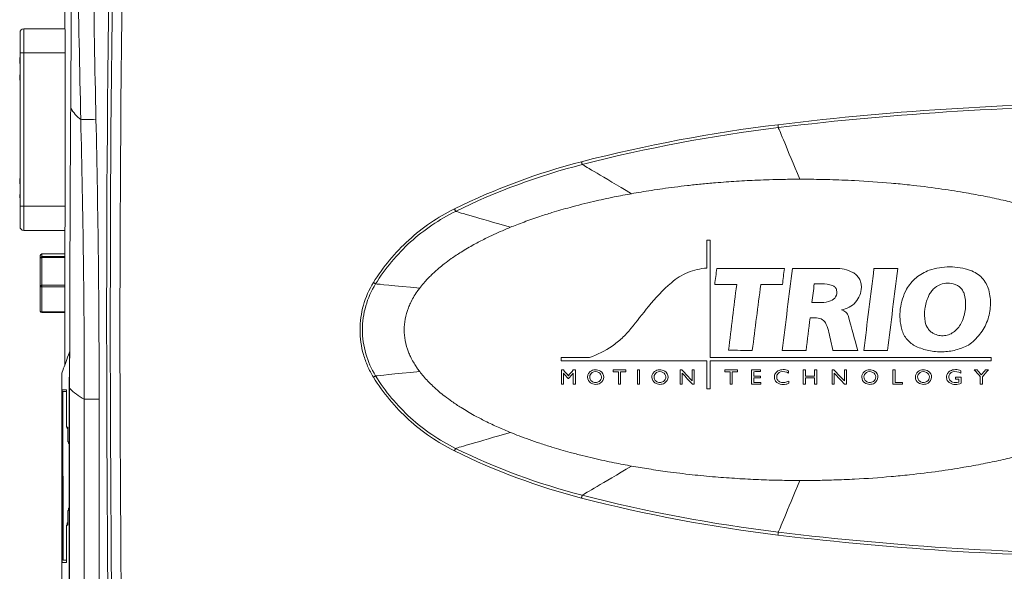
# Model space of a CAD drawing. Header units: millimetres. Extents: x 97 to 538, y 57 to 365.
# Tile 19 of 42: x 339 to 419, y 204 to 249. Entities that reach past the tile are written whole.
import ezdxf

# ---------------------------------------------------------------- set-up
doc = ezdxf.new("R2010")
doc.units = ezdxf.units.MM

msp = doc.modelspace()

# ---------------------------------------------------------------- linework, layer by layer
at = {"color": 7, "linetype": 'Continuous', "lineweight": 15}
for p, q in [((342.775, 247.808), (339.422, 247.808)), ((339.422, 247.808), (339.422, 245.852)), ((339.422, 245.852), (339.117, 245.852)), ((339.117, 245.852), (339.117, 233.372)), ((339.422, 233.372), (339.422, 245.852)), ((339.422, 245.852), (342.777, 245.852)), ((342.777, 246.554), (342.777, 232.72)), ((339.092, 245.456), (339.117, 245.456)), ((339.092, 245.456), (339.092, 245.399)), ((339.092, 245.399), (339.117, 245.399)), ((339.092, 245.399), (339.092, 245.316)), ((339.092, 245.316), (339.117, 245.316)), ((339.092, 245.316), (339.092, 244.993)), ((339.092, 244.993), (339.117, 244.993)), ((339.092, 244.984), (339.117, 244.984)), ((339.092, 244.048), (339.117, 244.048)), ((339.092, 243.831), (339.117, 243.831)), ((339.117, 243.612), (339.092, 243.612)), ((343.239, 241.37), (343.239, 241.339)), ((339.117, 235.626), (339.092, 235.626)), ((339.092, 235.572), (339.117, 235.572)), ((339.092, 235.572), (339.092, 235.392)), ((339.092, 235.392), (339.117, 235.392)), ((339.092, 235.392), (339.092, 235.28)), ((339.092, 235.28), (339.117, 235.28)), ((339.092, 235.19), (339.117, 235.19)), ((339.092, 234.335), (339.117, 234.335)), ((339.092, 234.335), (339.092, 234.259)), ((339.092, 234.259), (339.117, 234.259)), ((339.092, 234.259), (339.092, 234.062)), ((339.092, 234.062), (339.117, 234.062)), ((339.422, 233.372), (339.117, 233.372)), ((339.422, 233.372), (339.422, 231.416)), ((342.777, 233.372), (339.422, 233.372)), ((339.422, 231.416), (342.775, 231.416)), ((342.773, 220.502), (342.773, 230)), ((340.768, 229.156), (340.768, 229.375)), ((340.768, 226.896), (340.768, 229.156)), ((342.773, 229.502), (340.895, 229.502)), ((340.895, 229.502), (340.895, 229.283)), ((342.773, 229.502), (340.895, 229.502)), ((340.895, 229.502), (340.895, 229.502)), ((340.895, 229.21), (340.895, 229.283)), ((340.895, 229.283), (342.773, 229.283)), ((340.895, 229.21), (340.895, 226.95)), ((342.773, 229.21), (340.895, 229.21)), ((340.768, 224.855), (340.768, 226.896)), ((340.895, 226.823), (340.895, 226.95)), ((340.895, 226.95), (342.773, 226.95)), ((340.895, 226.823), (340.895, 224.782)), ((342.773, 226.823), (340.895, 226.823)), ((340.895, 224.782), (342.773, 224.782)), ((340.895, 224.728), (340.895, 224.782)), ((340.895, 224.728), (342.773, 224.728)), ((342.511, 202.992), (342.511, 219.775)), ((383.139, 220.073), (383.301, 220.073)), ((384.111, 220.068), (384.277, 220.073)), ((389.323, 220.073), (389.499, 220.073)), ((392.807, 220.073), (392.945, 220.073)), ((393.777, 220.073), (393.943, 220.073)), ((402.806, 220.084), (402.992, 220.084)), ((403.719, 220.084), (403.905, 220.084)), ((405.156, 220.073), (405.294, 220.073)), ((406.16, 220.073), (406.325, 220.073)), ((343.128, 218.59), (343.155, 218.59)), ((343.128, 148.032), (343.128, 218.59)), ((343.155, 218.59), (343.155, 148.049)), ((383.722, 219.365), (383.689, 219.37)), ((387.954, 218.911), (387.779, 218.916)), ((389.499, 218.911), (389.323, 218.911)), ((392.97, 218.911), (392.806, 218.911)), ((393.942, 218.911), (393.791, 218.912)), ((397.041, 218.911), (396.865, 218.916)), ((402.992, 218.905), (402.808, 218.904)), ((403.9, 218.904), (403.72, 218.904)), ((405.319, 218.911), (405.156, 218.911)), ((406.325, 218.911), (406.174, 218.912)), ((342.539, 218.458), (342.539, 204.409)), ((342.605, 218.317), (342.897, 218.323)), ((342.624, 204.615), (342.605, 218.317)), ((342.897, 215.427), (342.897, 218.452)), ((343.009, 215.425), (342.897, 215.427)), ((342.953, 215.426), (342.954, 215.298)), ((343.009, 214.225), (343.009, 215.425)), ((342.954, 215.298), (343.009, 215.299)), ((343.104, 214.224), (343.009, 214.225)), ((343.065, 214.224), (343.065, 214.1)), ((343.065, 214.1), (343.104, 214.101)), ((343.104, 208.644), (343.104, 214.224)), ((343.009, 208.643), (343.104, 208.644)), ((343.009, 207.443), (343.009, 208.643)), ((343.073, 208.832), (343.073, 208.644)), ((342.897, 207.441), (343.009, 207.443)), ((342.897, 204.416), (342.897, 207.441)), ((342.965, 207.634), (342.965, 207.442))]:
    msp.add_line(p, q, dxfattribs=at)
at = {"color": 7, "linetype": 'Continuous', "lineweight": 15, "flags": 128}
for points in [[(345.294, 240.442), (345.093, 240.438), (344.897, 240.433), (344.711, 240.429), (344.539, 240.425), (344.385, 240.422), (344.251, 240.419), (344.142, 240.416), (344.06, 240.414)], [(400.754, 240.007), (400.758, 239.973), (400.762, 239.939), (400.766, 239.906), (400.77, 239.875), (400.773, 239.845), (400.777, 239.817), (400.78, 239.792), (400.782, 239.77)], [(384.775, 236.995), (384.783, 236.962), (384.792, 236.93), (384.8, 236.899), (384.807, 236.869), (384.815, 236.84), (384.822, 236.813), (384.828, 236.789), (384.833, 236.767)], [(374.441, 233.161), (374.455, 233.133), (374.469, 233.104), (374.483, 233.077), (374.496, 233.05), (374.508, 233.025), (374.52, 233.001), (374.531, 232.979), (374.541, 232.959)], [(340.768, 229.156), (340.771, 229.167), (340.778, 229.177), (340.789, 229.186), (340.805, 229.194), (340.825, 229.201), (340.846, 229.206), (340.87, 229.209), (340.895, 229.21)], [(340.768, 226.896), (340.771, 226.906), (340.778, 226.916), (340.789, 226.926), (340.805, 226.934), (340.825, 226.941), (340.846, 226.945), (340.87, 226.949), (340.895, 226.95)], [(340.768, 226.896), (340.771, 226.882), (340.778, 226.868), (340.789, 226.855), (340.805, 226.844), (340.825, 226.835), (340.846, 226.829), (340.87, 226.824), (340.895, 226.823)], [(367.856, 227.171), (367.88, 227.156), (367.904, 227.142), (367.927, 227.127), (367.95, 227.113), (367.972, 227.1), (367.993, 227.087), (368.013, 227.075), (368.031, 227.063)], [(340.895, 224.782), (340.87, 224.783), (340.846, 224.788), (340.825, 224.794), (340.805, 224.803), (340.789, 224.814), (340.778, 224.827), (340.771, 224.841), (340.768, 224.855)], [(367.856, 219.483), (367.88, 219.498), (367.904, 219.513), (367.927, 219.527), (367.95, 219.541), (367.972, 219.555), (367.993, 219.568), (368.013, 219.58), (368.031, 219.591)], [(342.897, 218.452), (342.667, 218.456), (342.539, 218.458)], [(345.552, 217.696), (345.36, 217.696), (345.172, 217.696), (344.993, 217.696), (344.825, 217.696), (344.674, 217.696), (344.541, 217.696), (344.43, 217.696), (344.343, 217.696)], [(374.441, 213.493), (374.455, 213.522), (374.469, 213.55), (374.483, 213.577), (374.496, 213.604), (374.508, 213.629), (374.52, 213.653), (374.531, 213.675), (374.541, 213.695)], [(384.775, 209.659), (384.784, 209.692), (384.792, 209.724), (384.8, 209.755), (384.808, 209.786), (384.815, 209.814), (384.822, 209.841), (384.828, 209.865), (384.834, 209.887)], [(400.753, 206.648), (400.758, 206.682), (400.762, 206.715), (400.766, 206.748), (400.769, 206.78), (400.773, 206.809), (400.776, 206.837), (400.779, 206.862), (400.782, 206.884)], [(342.539, 204.409), (342.667, 204.412), (342.897, 204.416)]]:
    msp.add_lwpolyline(points, dxfattribs=at)
at = {"color": 7, "linetype": 'Continuous', "lineweight": 15}
for centre, radius, start, end in [((2516.341, 222.915), 2169.096, 178.034784, 179.990717), ((339.422, 247.503), 0.305, 90, 180), ((346.574, 243.474), 3.96, 212.62895, 230.58696), ((339.422, 231.721), 0.305, 180, 270), ((340.895, 229.375), 0.127, 90, 180), ((340.895, 229.375), 0.127, 89.8925, 179.88523), ((340.895, 229.156), 0.127, 89.8925, 179.88523), ((340.895, 224.855), 0.127, 180, 270), ((2516.341, 223.739), 2169.096, 180.012481, 181.965216), ((346.14, 221.321), 4.046, 222.44735, 243.6219)]:
    msp.add_arc(centre, radius, start, end, dxfattribs=at)
for centre, major_axis, start_param, end_param in [((524.997, 221.765), (182.424, 3.448), 3.160234, 3.201235), ((525.001, 218.74), (182.424, 3.448), 3.205819, 3.210366), ((525.003, 217.54), (182.424, 3.448), 3.214621, 3.21745), ((525.019, 205.92), (182.433, -2.921), 3.214623, 3.216899), ((525.021, 204.72), (182.433, -2.921), 3.205821, 3.209479), ((525.026, 201.695), (182.433, -2.921), 3.160236, 3.199387)]:
    msp.add_ellipse(centre, major_axis=major_axis, ratio=0.00006, start_param=start_param, end_param=end_param, dxfattribs=at)
for points in [[(347.41, 297.266), (345.737, 247.969), (345.747, 198.62), (347.438, 149.324)], [(347.73, 149.445), (346.045, 198.66), (346.035, 247.932), (347.702, 297.145)], [(343.375, 290.585), (343.406, 274.167), (343.354, 257.738), (343.239, 241.37)], [(339.117, 247.503), (339.117, 247.503), (339.117, 246.763), (339.117, 245.852)], [(343.239, 241.339), (343.193, 234.757), (343.169, 228.159), (343.163, 221.557)], [(400.754, 240.007), (410.454, 241.186), (420.224, 241.778), (429.996, 241.778)], [(429.996, 241.542), (420.233, 241.54), (410.473, 240.948), (400.782, 239.77)], [(384.775, 236.995), (390.029, 238.345), (395.369, 239.352), (400.754, 240.007)], [(400.782, 239.77), (395.408, 239.117), (390.078, 238.113), (384.833, 236.767)], [(400.782, 239.77), (400.888, 239.516), (401.469, 238.117), (402.526, 235.572)], [(374.441, 233.161), (377.742, 234.792), (381.209, 236.078), (384.775, 236.995)], [(384.833, 236.767), (381.282, 235.858), (377.829, 234.58), (374.541, 232.959)], [(384.833, 236.767), (385.109, 236.605), (386.447, 235.815), (388.848, 234.398)], [(374.541, 232.959), (374.853, 232.868), (376.336, 232.436), (378.99, 231.663)], [(394.965, 228.35), (394.965, 229.106), (394.965, 229.861), (394.965, 230.616)], [(394.965, 230.616), (395.053, 230.616), (395.142, 230.616), (395.23, 230.616)], [(395.23, 230.616), (395.23, 227.445), (395.23, 224.269), (395.23, 221.087)], [(395.608, 227.018), (395.665, 227.455), (395.721, 227.892), (395.778, 228.328)], [(395.778, 228.328), (397.61, 228.328), (399.443, 228.328), (401.276, 228.328)], [(401.099, 221.652), (401.375, 223.879), (401.651, 226.105), (401.927, 228.328)], [(401.276, 228.328), (401.222, 227.891), (401.168, 227.453), (401.114, 227.015)], [(401.927, 228.328), (403.09, 228.328), (404.252, 228.328), (405.415, 228.328)], [(407.731, 221.652), (408.007, 223.88), (408.283, 226.105), (408.559, 228.328)], [(408.559, 228.328), (409.203, 228.328), (409.846, 228.327), (410.49, 228.326)], [(410.49, 228.326), (410.215, 226.106), (409.939, 223.884), (409.664, 221.66)], [(368.031, 227.063), (368.276, 227.04), (369.472, 226.927), (371.62, 226.725)], [(390.224, 225.225), (390.785, 225.926), (391.405, 226.572), (392.082, 227.161)], [(397.394, 227.008), (396.799, 227.011), (396.203, 227.015), (395.608, 227.018)], [(396.731, 221.667), (396.952, 223.448), (397.173, 225.228), (397.394, 227.008)], [(399.352, 227.008), (399.123, 225.226), (398.893, 223.442), (398.663, 221.659)], [(401.114, 227.015), (400.527, 227.012), (399.94, 227.01), (399.352, 227.008)], [(403.515, 225.551), (403.578, 226.056), (403.641, 226.562), (403.704, 227.067)], [(403.704, 227.067), (403.91, 227.067), (404.117, 227.067), (404.324, 227.067)], [(404.324, 227.067), (404.615, 227.067), (404.899, 227.023), (405.177, 226.936)], [(388.784, 223.426), (389.264, 224.026), (389.744, 224.625), (390.224, 225.225)], [(404.304, 225.551), (404.041, 225.551), (403.778, 225.551), (403.515, 225.551)], [(405.034, 225.678), (404.798, 225.593), (404.554, 225.551), (404.304, 225.551)], [(403.36, 224.299), (403.251, 223.416), (403.141, 222.534), (403.032, 221.652)], [(403.892, 224.299), (403.715, 224.299), (403.538, 224.299), (403.36, 224.299)], [(406.483, 224.409), (406.734, 223.49), (406.984, 222.571), (407.235, 221.652)], [(404.891, 223.109), (404.84, 223.338), (404.769, 223.56), (404.679, 223.775)], [(405.216, 221.652), (405.107, 222.138), (404.999, 222.624), (404.891, 223.109)], [(343.128, 218.59), (343.128, 219.56), (343.129, 220.531), (343.13, 221.501)], [(343.13, 221.501), (343.135, 221.517), (343.144, 221.532), (343.156, 221.548)], [(343.156, 221.548), (343.155, 220.562), (343.155, 219.576), (343.155, 218.59)], [(343.163, 221.557), (343.161, 221.554), (343.158, 221.551), (343.156, 221.548)], [(383.111, 221.087), (383.88, 221.087), (384.648, 221.087), (385.417, 221.087)], [(383.111, 220.822), (383.111, 220.91), (383.111, 220.999), (383.111, 221.087)], [(395.23, 221.087), (402.849, 221.087), (410.466, 221.087), (418.082, 221.087)], [(398.663, 221.659), (398.019, 221.661), (397.375, 221.664), (396.731, 221.667)], [(403.032, 221.652), (402.388, 221.652), (401.743, 221.652), (401.099, 221.652)], [(407.235, 221.652), (406.562, 221.652), (405.889, 221.652), (405.216, 221.652)], [(409.664, 221.66), (409.019, 221.657), (408.375, 221.655), (407.731, 221.652)], [(418.082, 221.087), (418.082, 220.999), (418.082, 220.91), (418.082, 220.822)], [(394.965, 220.822), (391.013, 220.822), (387.062, 220.822), (383.111, 220.822)], [(394.965, 218.528), (394.965, 219.292), (394.965, 220.057), (394.965, 220.822)], [(395.23, 220.822), (395.23, 220.057), (395.23, 219.292), (395.23, 218.528)], [(418.082, 220.822), (410.466, 220.822), (402.849, 220.822), (395.23, 220.822)], [(368.031, 219.591), (368.276, 219.614), (369.472, 219.727), (371.62, 219.93)], [(383.137, 218.911), (383.137, 219.298), (383.138, 219.686), (383.139, 220.073)], [(383.301, 220.073), (383.437, 219.914), (383.573, 219.755), (383.709, 219.596)], [(383.312, 219.814), (383.311, 219.513), (383.31, 219.212), (383.308, 218.911)], [(383.689, 219.37), (383.563, 219.518), (383.438, 219.666), (383.312, 219.814)], [(383.709, 219.596), (383.843, 219.754), (383.977, 219.911), (384.111, 220.068)], [(384.102, 219.814), (383.975, 219.665), (383.848, 219.515), (383.722, 219.365)], [(384.102, 218.911), (384.102, 219.212), (384.102, 219.513), (384.102, 219.814)], [(384.277, 220.073), (384.277, 219.686), (384.276, 219.298), (384.275, 218.911)], [(385.646, 219.855), (385.804, 219.951), (386.008, 219.958), (386.172, 219.871)], [(387.355, 220.072), (387.696, 220.073), (388.037, 220.073), (388.377, 220.073)], [(387.355, 219.926), (387.355, 219.974), (387.355, 220.023), (387.355, 220.072)], [(387.778, 219.924), (387.637, 219.925), (387.496, 219.925), (387.355, 219.926)], [(387.779, 218.916), (387.779, 219.252), (387.779, 219.588), (387.778, 219.924)], [(388.377, 219.925), (388.236, 219.924), (388.095, 219.923), (387.954, 219.923)], [(387.954, 219.923), (387.954, 219.586), (387.954, 219.248), (387.954, 218.911)], [(388.377, 220.073), (388.377, 220.024), (388.377, 219.974), (388.377, 219.925)], [(389.323, 218.911), (389.323, 219.298), (389.323, 219.685), (389.323, 220.073)], [(389.499, 220.073), (389.499, 219.685), (389.499, 219.298), (389.499, 218.911)], [(390.876, 219.855), (391.034, 219.952), (391.239, 219.958), (391.403, 219.871)], [(392.806, 218.911), (392.807, 219.298), (392.807, 219.686), (392.807, 220.073)], [(392.945, 220.073), (393.222, 219.773), (393.499, 219.473), (393.776, 219.173)], [(392.971, 219.801), (392.97, 219.504), (392.97, 219.208), (392.97, 218.911)], [(393.791, 218.912), (393.518, 219.208), (393.244, 219.505), (392.971, 219.801)], [(393.776, 219.173), (393.777, 219.473), (393.777, 219.773), (393.777, 220.073)], [(393.943, 220.073), (393.943, 219.686), (393.943, 219.298), (393.942, 218.911)], [(396.442, 220.072), (396.783, 220.073), (397.123, 220.073), (397.464, 220.073)], [(396.442, 219.926), (396.442, 219.974), (396.442, 220.023), (396.442, 220.072)], [(396.865, 219.924), (396.724, 219.925), (396.583, 219.925), (396.442, 219.926)], [(396.865, 218.916), (396.865, 219.252), (396.865, 219.588), (396.865, 219.924)], [(397.464, 219.925), (397.323, 219.924), (397.182, 219.923), (397.041, 219.923)], [(397.041, 219.923), (397.041, 219.586), (397.041, 219.248), (397.041, 218.911)], [(397.464, 220.073), (397.464, 220.024), (397.464, 219.974), (397.464, 219.925)], [(398.605, 220.084), (398.851, 220.084), (399.096, 220.084), (399.342, 220.084)], [(398.605, 218.904), (398.605, 219.297), (398.605, 219.69), (398.605, 220.084)], [(399.342, 219.933), (399.159, 219.931), (398.975, 219.93), (398.792, 219.929)], [(398.792, 219.929), (398.792, 219.811), (398.793, 219.693), (398.793, 219.575)], [(398.793, 219.575), (398.97, 219.575), (399.147, 219.575), (399.323, 219.575)], [(398.798, 219.423), (398.796, 219.301), (398.795, 219.178), (398.793, 219.055)], [(399.323, 219.424), (399.148, 219.424), (398.973, 219.424), (398.798, 219.423)], [(399.323, 219.575), (399.323, 219.525), (399.323, 219.474), (399.323, 219.424)], [(399.342, 220.084), (399.342, 220.033), (399.342, 219.983), (399.342, 219.933)], [(401.612, 219.816), (401.42, 219.933), (401.185, 219.967), (400.967, 219.909)], [(401.612, 219.998), (401.612, 219.937), (401.612, 219.877), (401.612, 219.816)], [(402.808, 218.904), (402.807, 219.297), (402.807, 219.69), (402.806, 220.084)], [(402.992, 220.084), (402.992, 219.912), (402.992, 219.741), (402.992, 219.57)], [(402.992, 219.57), (403.234, 219.571), (403.476, 219.572), (403.718, 219.574)], [(402.992, 219.417), (402.992, 219.246), (402.992, 219.076), (402.992, 218.905)], [(403.716, 219.417), (403.475, 219.417), (403.234, 219.417), (402.992, 219.417)], [(403.72, 218.904), (403.719, 219.075), (403.717, 219.246), (403.716, 219.417)], [(403.718, 219.574), (403.718, 219.744), (403.718, 219.914), (403.719, 220.084)], [(403.905, 220.084), (403.903, 219.69), (403.902, 219.297), (403.9, 218.904)], [(405.156, 218.911), (405.156, 219.298), (405.156, 219.686), (405.156, 220.073)], [(405.294, 220.073), (405.582, 219.773), (405.87, 219.473), (406.159, 219.173)], [(405.32, 219.801), (405.319, 219.504), (405.319, 219.208), (405.319, 218.911)], [(406.174, 218.912), (405.889, 219.208), (405.604, 219.505), (405.32, 219.801)], [(406.159, 219.173), (406.159, 219.473), (406.159, 219.773), (406.16, 220.073)], [(406.325, 220.073), (406.325, 219.686), (406.325, 219.298), (406.325, 218.911)], [(407.945, 219.855), (408.103, 219.952), (408.308, 219.958), (408.471, 219.871)], [(410.095, 218.904), (410.096, 219.297), (410.096, 219.69), (410.096, 220.084)], [(410.096, 220.084), (410.158, 220.084), (410.22, 220.084), (410.282, 220.084)], [(410.282, 220.084), (410.282, 219.742), (410.282, 219.4), (410.282, 219.058)], [(412.308, 219.855), (412.466, 219.952), (412.67, 219.958), (412.834, 219.871)], [(415.611, 219.816), (415.419, 219.933), (415.183, 219.967), (414.965, 219.909)], [(415.201, 219.331), (415.201, 219.382), (415.201, 219.432), (415.201, 219.483)], [(415.201, 219.483), (415.346, 219.483), (415.492, 219.483), (415.637, 219.483)], [(415.611, 219.998), (415.611, 219.937), (415.611, 219.877), (415.611, 219.816)], [(415.637, 219.483), (415.637, 219.323), (415.637, 219.164), (415.637, 219.005)], [(416.715, 220.084), (416.793, 220.081), (416.871, 220.077), (416.948, 220.074)], [(417.197, 219.528), (417.036, 219.713), (416.876, 219.898), (416.715, 220.084)], [(416.948, 220.074), (417.061, 219.941), (417.174, 219.809), (417.288, 219.676)], [(417.197, 218.904), (417.197, 219.112), (417.197, 219.32), (417.197, 219.528)], [(417.288, 219.676), (417.405, 219.812), (417.522, 219.948), (417.64, 220.084)], [(417.864, 220.084), (417.704, 219.893), (417.543, 219.702), (417.383, 219.511)], [(417.383, 219.511), (417.383, 219.309), (417.383, 219.106), (417.383, 218.904)], [(417.64, 220.084), (417.714, 220.084), (417.789, 220.084), (417.864, 220.084)], [(383.308, 218.911), (383.251, 218.911), (383.194, 218.911), (383.137, 218.911)], [(384.275, 218.911), (384.218, 218.911), (384.16, 218.911), (384.102, 218.911)], [(399.359, 218.904), (399.108, 218.904), (398.857, 218.904), (398.605, 218.904)], [(398.793, 219.055), (398.982, 219.055), (399.171, 219.055), (399.359, 219.055)], [(399.359, 219.055), (399.359, 219.005), (399.359, 218.954), (399.359, 218.904)], [(401.626, 219.168), (401.626, 219.111), (401.626, 219.054), (401.626, 218.998)], [(410.868, 218.904), (410.61, 218.904), (410.353, 218.904), (410.095, 218.904)], [(410.282, 219.058), (410.477, 219.057), (410.673, 219.056), (410.868, 219.055)], [(410.868, 219.055), (410.868, 219.005), (410.868, 218.954), (410.868, 218.904)], [(414.949, 219.081), (415.113, 219.03), (415.288, 219.032), (415.45, 219.086)], [(415.45, 219.331), (415.367, 219.331), (415.284, 219.331), (415.201, 219.331)], [(415.45, 219.086), (415.45, 219.168), (415.45, 219.25), (415.45, 219.331)], [(417.383, 218.904), (417.321, 218.904), (417.259, 218.904), (417.197, 218.904)], [(395.23, 218.528), (395.142, 218.528), (395.053, 218.528), (394.965, 218.528)], [(344.328, 149.326), (344.337, 172.116), (344.342, 194.906), (344.343, 217.696)], [(345.552, 217.696), (345.552, 194.905), (345.547, 172.115), (345.538, 149.325)], [(374.541, 213.695), (374.853, 213.786), (376.336, 214.218), (378.99, 214.991)], [(384.775, 209.659), (381.209, 210.576), (377.742, 211.862), (374.441, 213.493)], [(374.541, 213.695), (377.829, 212.074), (381.282, 210.796), (384.834, 209.887)], [(384.834, 209.887), (385.109, 210.049), (386.447, 210.839), (388.848, 212.256)], [(400.782, 206.884), (400.887, 207.138), (401.469, 208.537), (402.526, 211.082)], [(384.834, 209.887), (390.078, 208.541), (395.408, 207.537), (400.782, 206.884)], [(400.753, 206.648), (395.369, 207.302), (390.029, 208.309), (384.775, 209.659)], [(429.996, 204.876), (420.224, 204.876), (410.454, 205.468), (400.753, 206.648)], [(400.782, 206.884), (410.473, 205.706), (420.233, 205.114), (429.996, 205.112)]]:
    msp.add_open_spline(points, degree=3, dxfattribs=at)
for points, knots in [([(344.06, 240.414), (343.86, 248.729), (343.76, 257.046), (343.654, 273.679), (343.646, 281.997), (343.673, 290.314)], [0, 0, 0, 0, 0.5, 0.5, 1, 1, 1, 1]), ([(344.945, 290.311), (344.92, 281.999), (344.927, 273.687), (345.022, 257.064), (345.112, 248.752), (345.294, 240.442)], [0, 0, 0, 0, 0.5, 0.5, 1, 1, 1, 1]), ([(342.773, 249.274), (342.773, 249.098), (342.773, 248.906), (342.774, 248.495), (342.775, 248.273), (342.776, 247.803), (342.776, 247.562), (342.777, 247.066), (342.777, 246.811), (342.777, 246.554)], [0, 0, 0, 0, 0.25, 0.25, 0.5, 0.5, 0.75, 0.75, 1, 1, 1, 1]), ([(339.092, 244.048), (339.092, 244.047), (339.092, 244.047), (339.092, 244.044), (339.092, 244.039), (339.092, 244.032), (339.092, 244.023), (339.092, 244.012), (339.092, 243.999), (339.092, 243.984), (339.092, 243.968), (339.092, 243.951), (339.092, 243.933), (339.092, 243.914), (339.092, 243.894), (339.092, 243.874), (339.092, 243.853), (339.092, 243.838), (339.092, 243.831)], [0, 0, 0, 0, 0.0659712, 0.1299948, 0.1922406, 0.2541187, 0.3151129, 0.3767877, 0.439483, 0.5039346, 0.5683598, 0.6309739, 0.691801, 0.7522292, 0.8125521, 0.873695, 0.9360864, 1, 1, 1, 1]), ([(339.092, 243.831), (339.092, 243.823), (339.092, 243.808), (339.092, 243.786), (339.092, 243.765), (339.092, 243.745), (339.092, 243.725), (339.092, 243.707), (339.092, 243.69), (339.092, 243.674), (339.092, 243.66), (339.092, 243.647), (339.092, 243.636), (339.092, 243.627), (339.092, 243.62), (339.092, 243.616), (339.092, 243.612), (339.092, 243.612), (339.092, 243.612)], [0, 0, 0, 0, 0.066427, 0.130619, 0.193114, 0.254924, 0.316298, 0.378571, 0.441525, 0.506708, 0.571492, 0.634591, 0.69628, 0.756765, 0.81662, 0.876835, 0.937666, 1, 1, 1, 1]), ([(344.343, 217.696), (344.342, 221.483), (344.322, 225.27), (344.226, 232.843), (344.151, 236.629), (344.06, 240.414)], [0, 0, 0, 0, 0.5, 0.5, 1, 1, 1, 1]), ([(345.294, 240.442), (345.377, 236.652), (345.445, 232.861), (345.533, 225.279), (345.552, 221.487), (345.552, 217.696)], [0, 0, 0, 0, 0.5, 0.5, 1, 1, 1, 1]), ([(339.092, 235.626), (339.092, 235.626), (339.092, 235.625), (339.092, 235.623), (339.092, 235.62), (339.092, 235.617), (339.092, 235.613), (339.092, 235.61), (339.092, 235.605), (339.092, 235.6), (339.092, 235.594), (339.092, 235.588), (339.092, 235.58), (339.092, 235.575), (339.092, 235.572)], [0, 0, 0, 0, 0.092538, 0.185591, 0.279552, 0.375602, 0.427617, 0.487117, 0.554199, 0.628624, 0.709688, 0.799181, 0.895357, 1, 1, 1, 1]), ([(388.848, 234.398), (389.105, 234.444), (389.642, 234.538), (390.483, 234.672), (391.393, 234.806), (392.37, 234.937), (393.412, 235.063), (394.516, 235.181), (395.85, 235.303), (397.38, 235.415), (398.84, 235.491), (400.106, 235.536), (401.251, 235.565), (402.08, 235.57), (402.526, 235.572)], [0, 0, 0, 0, 0.0568996, 0.1189152, 0.1859045, 0.2577046, 0.3341306, 0.4149738, 0.4999991, 0.6263407, 0.7499987, 0.8190352, 0.9026446, 1, 1, 1, 1]), ([(402.526, 235.572), (402.771, 235.572), (403.288, 235.571), (404.105, 235.561), (405.001, 235.541), (405.971, 235.509), (407.634, 235.434), (409.466, 235.308), (411.746, 235.083), (413.715, 234.842), (415.712, 234.533), (417.397, 234.226), (418.855, 233.925), (419.784, 233.704), (420.232, 233.597)], [0, 0, 0, 0, 0.0411206, 0.0869575, 0.1372548, 0.1917164, 0.2500044, 0.4168788, 0.5000022, 0.6350155, 0.7499979, 0.8394775, 0.9226709, 1, 1, 1, 1]), ([(339.092, 235.267), (339.092, 235.258), (339.092, 235.23), (339.092, 235.2), (339.092, 235.191), (339.092, 235.19), (339.092, 235.19)], [0, 0, 0, 0, 0.177783, 0.564541, 0.93559, 1, 1, 1, 1]), ([(378.99, 231.663), (379.167, 231.734), (379.535, 231.883), (380.114, 232.101), (380.738, 232.326), (381.493, 232.583), (382.532, 232.913), (383.983, 233.331), (385.669, 233.755), (387.338, 234.12), (388.373, 234.311), (388.848, 234.398)], [0, 0, 0, 0, 0.055846, 0.116162, 0.1809, 0.250004, 0.349702, 0.499999, 0.692087, 0.858497, 1, 1, 1, 1]), ([(339.117, 233.372), (339.117, 233.25), (339.117, 233.005), (339.117, 232.656), (339.117, 232.341), (339.117, 232.08), (339.117, 231.877), (339.117, 231.76), (339.117, 231.709), (339.117, 231.722), (339.117, 231.723)], [0, 0, 0, 0, 0.141609, 0.283213, 0.424717, 0.566434, 0.707937, 0.849652, 0.991156, 1, 1, 1, 1]), ([(367.856, 227.171), (368.252, 227.812), (368.69, 228.422), (369.652, 229.58), (370.172, 230.124), (371.286, 231.137), (371.876, 231.602), (373.114, 232.447), (373.766, 232.827), (374.441, 233.161)], [0, 0, 0, 0, 0.25, 0.25, 0.5, 0.5, 0.75, 0.75, 1, 1, 1, 1]), ([(342.777, 232.72), (342.777, 232.207), (342.776, 231.712), (342.775, 231.007), (342.774, 230.786), (342.773, 230.371), (342.773, 230.176), (342.773, 230)], [0, 0, 0, 0, 0.5, 0.5, 0.75, 0.75, 1, 1, 1, 1]), ([(374.541, 232.959), (373.874, 232.632), (373.23, 232.258), (372.006, 231.428), (371.422, 230.97), (369.771, 229.475), (368.814, 228.327), (368.031, 227.063)], [0, 0, 0, 0, 0.25, 0.25, 0.5, 0.5, 1, 1, 1, 1]), ([(371.62, 226.725), (371.675, 226.796), (371.789, 226.942), (371.975, 227.161), (372.177, 227.387), (372.399, 227.619), (372.639, 227.855), (372.898, 228.095), (373.224, 228.379), (373.652, 228.725), (374.124, 229.075), (374.584, 229.39), (375.191, 229.782), (375.974, 230.242), (376.87, 230.71), (377.643, 231.081), (378.325, 231.388), (378.773, 231.573), (378.99, 231.663)], [0, 0, 0, 0, 0.030168, 0.062152, 0.095973, 0.13165, 0.169203, 0.208648, 0.250001, 0.313483, 0.392855, 0.446382, 0.500006, 0.634376, 0.749993, 0.837976, 0.921341, 1, 1, 1, 1]), ([(392.082, 227.161), (392.485, 227.512), (392.932, 227.788), (393.917, 228.195), (394.432, 228.315), (394.965, 228.35)], [0, 0, 0, 0, 0.5, 0.5, 1, 1, 1, 1]), ([(405.415, 228.328), (405.661, 228.337), (405.903, 228.313), (406.378, 228.205), (406.611, 228.118), (406.828, 228.003)], [0, 0, 0, 0, 0.5, 0.5, 1, 1, 1, 1]), ([(413.055, 228.169), (413.596, 228.351), (414.151, 228.442), (415.292, 228.442), (415.85, 228.349), (416.391, 228.165)], [0, 0, 0, 0, 0.5, 0.5, 1, 1, 1, 1]), ([(406.828, 228.003), (406.939, 227.945), (407.039, 227.873), (407.217, 227.701), (407.294, 227.603), (407.418, 227.39), (407.466, 227.273), (407.526, 227.034), (407.539, 226.91), (407.535, 226.785)], [0, 0, 0, 0, 0.25, 0.25, 0.5, 0.5, 0.75, 0.75, 1, 1, 1, 1]), ([(411.213, 226.627), (411.312, 226.808), (411.427, 226.977), (411.686, 227.291), (411.831, 227.438), (412.146, 227.702), (412.314, 227.818), (412.67, 228.018), (412.859, 228.102), (413.055, 228.169)], [0, 0, 0, 0, 0.25, 0.25, 0.5, 0.5, 0.75, 0.75, 1, 1, 1, 1]), ([(416.391, 228.165), (416.573, 228.104), (416.743, 228.021), (417.062, 227.816), (417.21, 227.692), (417.469, 227.416), (417.582, 227.261), (417.768, 226.929), (417.839, 226.754), (417.889, 226.569)], [0, 0, 0, 0, 0.25, 0.25, 0.5, 0.5, 0.75, 0.75, 1, 1, 1, 1]), ([(367.856, 219.483), (367.678, 219.771), (367.522, 220.068), (367.251, 220.684), (367.136, 221.002), (366.858, 221.977), (366.765, 222.651), (366.764, 223.998), (366.858, 224.673), (367.226, 225.972), (367.501, 226.596), (367.856, 227.171)], [0, 0, 0, 0, 0.125, 0.125, 0.25, 0.25, 0.5, 0.5, 0.75, 0.75, 1, 1, 1, 1]), ([(368.031, 227.063), (367.684, 226.506), (367.415, 225.899), (367.055, 224.636), (366.963, 223.98), (366.964, 222.67), (367.056, 222.014), (367.417, 220.751), (367.684, 220.148), (368.031, 219.591)], [0, 0, 0, 0, 0.25, 0.25, 0.5, 0.5, 0.75, 0.75, 1, 1, 1, 1]), ([(371.62, 219.93), (371.578, 219.984), (371.476, 220.121), (371.301, 220.374), (371.083, 220.725), (370.875, 221.118), (370.623, 221.697), (370.412, 222.42), (370.323, 223.327), (370.412, 224.234), (370.623, 224.958), (370.875, 225.536), (371.109, 225.978), (371.367, 226.385), (371.551, 226.632), (371.62, 226.725)], [0, 0, 0, 0, 0.027782, 0.06939, 0.125099, 0.195521, 0.250174, 0.381437, 0.500009, 0.618569, 0.749845, 0.804479, 0.874918, 0.953167, 1, 1, 1, 1]), ([(405.177, 226.936), (405.264, 226.909), (405.342, 226.858), (405.462, 226.725), (405.505, 226.642), (405.524, 226.553)], [0, 0, 0, 0, 0.5, 0.5, 1, 1, 1, 1]), ([(407.535, 226.785), (407.528, 226.562), (407.482, 226.345), (407.316, 225.931), (407.2, 225.742), (406.903, 225.409), (406.729, 225.27), (406.337, 225.058), (406.129, 224.988), (405.907, 224.955)], [0, 0, 0, 0, 0.25, 0.25, 0.5, 0.5, 0.75, 0.75, 1, 1, 1, 1]), ([(410.824, 223.355), (410.749, 223.629), (410.702, 223.906), (410.66, 224.464), (410.666, 224.749), (410.733, 225.309), (410.793, 225.582), (410.964, 226.116), (411.076, 226.378), (411.213, 226.627)], [0, 0, 0, 0, 0.25, 0.25, 0.5, 0.5, 0.75, 0.75, 1, 1, 1, 1]), ([(412.982, 226.038), (413.028, 226.148), (413.084, 226.252), (413.215, 226.448), (413.292, 226.541), (413.544, 226.792), (413.745, 226.924), (413.966, 227.015)], [0, 0, 0, 0, 0.25, 0.25, 0.5, 0.5, 1, 1, 1, 1]), ([(413.966, 227.015), (414.157, 227.088), (414.356, 227.126), (414.762, 227.129), (414.962, 227.095), (415.154, 227.025)], [0, 0, 0, 0, 0.5, 0.5, 1, 1, 1, 1]), ([(415.154, 227.025), (415.25, 226.989), (415.34, 226.943), (415.508, 226.828), (415.585, 226.759), (415.719, 226.607), (415.777, 226.521), (415.868, 226.34), (415.903, 226.245), (415.925, 226.145)], [0, 0, 0, 0, 0.25, 0.25, 0.5, 0.5, 0.75, 0.75, 1, 1, 1, 1]), ([(405.524, 226.553), (405.561, 226.373), (405.532, 226.184), (405.353, 225.865), (405.207, 225.74), (405.034, 225.678)], [0, 0, 0, 0, 0.5, 0.5, 1, 1, 1, 1]), ([(412.718, 223.984), (412.659, 224.332), (412.652, 224.68), (412.719, 225.202), (412.754, 225.376), (412.849, 225.713), (412.909, 225.877), (412.982, 226.038)], [0, 0, 0, 0, 0.5, 0.5, 0.75, 0.75, 1, 1, 1, 1]), ([(415.925, 226.145), (416.006, 225.78), (416.028, 225.412), (415.95, 224.67), (415.853, 224.312), (415.698, 223.972)], [0, 0, 0, 0, 0.5, 0.5, 1, 1, 1, 1]), ([(417.889, 226.569), (418.001, 226.156), (418.047, 225.737), (418.019, 225.1), (417.993, 224.888), (417.91, 224.474), (417.853, 224.271), (417.706, 223.873), (417.617, 223.677), (417.412, 223.308), (417.296, 223.132), (417.036, 222.798), (416.892, 222.639), (416.582, 222.347), (416.416, 222.214), (416.24, 222.093)], [0, 0, 0, 0, 0.25, 0.25, 0.375, 0.375, 0.5, 0.5, 0.625, 0.625, 0.75, 0.75, 0.875, 0.875, 1, 1, 1, 1]), ([(404.679, 223.775), (404.614, 223.931), (404.504, 224.063), (404.227, 224.248), (404.061, 224.299), (403.892, 224.299)], [0, 0, 0, 0, 0.5, 0.5, 1, 1, 1, 1]), ([(405.907, 224.955), (406.044, 224.925), (406.171, 224.858), (406.372, 224.667), (406.446, 224.544), (406.483, 224.409)], [0, 0, 0, 0, 0.5, 0.5, 1, 1, 1, 1]), ([(385.417, 221.087), (386.079, 221.306), (386.695, 221.613), (387.55, 222.206), (387.823, 222.426), (388.329, 222.899), (388.565, 223.154), (388.784, 223.426)], [0, 0, 0, 0, 0.5, 0.5, 0.75, 0.75, 1, 1, 1, 1]), ([(413.411, 223.029), (413.32, 223.076), (413.237, 223.134), (413.083, 223.267), (413.013, 223.343), (412.835, 223.589), (412.753, 223.782), (412.718, 223.984)], [0, 0, 0, 0, 0.25, 0.25, 0.5, 0.5, 1, 1, 1, 1]), ([(415.698, 223.972), (415.63, 223.823), (415.546, 223.684), (415.349, 223.427), (415.235, 223.308), (415.108, 223.203)], [0, 0, 0, 0, 0.5, 0.5, 1, 1, 1, 1]), ([(411.979, 221.987), (411.838, 222.052), (411.707, 222.131), (411.463, 222.317), (411.349, 222.425), (411.052, 222.777), (410.905, 223.056), (410.824, 223.355)], [0, 0, 0, 0, 0.25, 0.25, 0.5, 0.5, 1, 1, 1, 1]), ([(415.108, 223.203), (414.991, 223.107), (414.863, 223.029), (414.584, 222.912), (414.437, 222.875), (414.138, 222.844), (413.985, 222.85), (413.691, 222.907), (413.546, 222.958), (413.411, 223.029)], [0, 0, 0, 0, 0.25, 0.25, 0.5, 0.5, 0.75, 0.75, 1, 1, 1, 1]), ([(416.24, 222.093), (415.911, 221.92), (415.57, 221.788), (414.86, 221.603), (414.489, 221.55), (413.757, 221.532), (413.39, 221.564), (412.665, 221.714), (412.315, 221.83), (411.979, 221.987)], [0, 0, 0, 0, 0.25, 0.25, 0.5, 0.5, 0.75, 0.75, 1, 1, 1, 1]), ([(342.511, 219.775), (342.511, 219.775), (342.563, 219.92), (342.772, 220.497), (342.927, 220.929), (343.13, 221.501)], [0, 0, 0, 0, 0.5, 0.5, 1, 1, 1, 1]), ([(374.441, 213.493), (373.766, 213.827), (373.117, 214.206), (371.875, 215.053), (371.283, 215.52), (370.172, 216.531), (369.65, 217.076), (368.692, 218.23), (368.252, 218.842), (367.856, 219.483)], [0, 0, 0, 0, 0.25, 0.25, 0.5, 0.5, 0.75, 0.75, 1, 1, 1, 1]), ([(368.031, 219.591), (368.422, 218.959), (368.858, 218.356), (369.805, 217.219), (370.321, 216.682), (371.42, 215.686), (372.004, 215.227), (373.233, 214.394), (373.874, 214.022), (374.541, 213.695)], [0, 0, 0, 0, 0.25, 0.25, 0.5, 0.5, 0.75, 0.75, 1, 1, 1, 1]), ([(378.99, 214.991), (378.828, 215.058), (378.497, 215.194), (377.994, 215.414), (377.474, 215.653), (376.822, 215.97), (375.983, 216.407), (375.08, 216.937), (374.287, 217.461), (373.684, 217.903), (373.169, 218.318), (372.708, 218.729), (372.291, 219.142), (371.93, 219.537), (371.72, 219.803), (371.62, 219.93)], [0, 0, 0, 0, 0.058551, 0.119759, 0.183595, 0.250016, 0.362111, 0.50001, 0.600013, 0.679943, 0.750014, 0.821122, 0.886425, 0.946016, 1, 1, 1, 1]), ([(385.519, 219.017), (385.368, 219.117), (385.272, 219.291), (385.263, 219.561), (385.282, 219.651), (385.359, 219.813), (385.417, 219.885), (385.49, 219.94)], [0, 0, 0, 0, 0.5, 0.5, 0.75, 0.75, 1, 1, 1, 1]), ([(385.614, 219.15), (385.502, 219.233), (385.437, 219.372), (385.449, 219.649), (385.527, 219.782), (385.646, 219.855)], [0, 0, 0, 0, 0.5, 0.5, 1, 1, 1, 1]), ([(385.49, 219.94), (385.607, 220.029), (385.75, 220.08), (386.041, 220.092), (386.189, 220.053), (386.314, 219.975)], [0, 0, 0, 0, 0.5, 0.5, 1, 1, 1, 1]), ([(386.172, 219.871), (386.305, 219.801), (386.393, 219.66), (386.407, 219.362), (386.333, 219.215), (386.208, 219.132)], [0, 0, 0, 0, 0.5, 0.5, 1, 1, 1, 1]), ([(386.314, 219.975), (386.48, 219.87), (386.583, 219.68), (386.578, 219.288), (386.47, 219.101), (386.302, 219)], [0, 0, 0, 0, 0.5, 0.5, 1, 1, 1, 1]), ([(390.75, 219.017), (390.598, 219.117), (390.502, 219.291), (390.493, 219.561), (390.512, 219.651), (390.59, 219.813), (390.648, 219.885), (390.72, 219.94)], [0, 0, 0, 0, 0.5, 0.5, 0.75, 0.75, 1, 1, 1, 1]), ([(390.844, 219.15), (390.732, 219.233), (390.667, 219.371), (390.68, 219.649), (390.757, 219.781), (390.876, 219.855)], [0, 0, 0, 0, 0.5, 0.5, 1, 1, 1, 1]), ([(390.72, 219.94), (390.838, 220.029), (390.98, 220.08), (391.272, 220.092), (391.419, 220.053), (391.544, 219.975)], [0, 0, 0, 0, 0.5, 0.5, 1, 1, 1, 1]), ([(391.403, 219.871), (391.535, 219.801), (391.623, 219.661), (391.638, 219.363), (391.563, 219.215), (391.438, 219.132)], [0, 0, 0, 0, 0.5, 0.5, 1, 1, 1, 1]), ([(391.544, 219.975), (391.71, 219.87), (391.813, 219.68), (391.808, 219.288), (391.701, 219.101), (391.532, 219)], [0, 0, 0, 0, 0.5, 0.5, 1, 1, 1, 1]), ([(400.725, 219.011), (400.64, 219.063), (400.571, 219.136), (400.478, 219.308), (400.454, 219.407), (400.459, 219.604), (400.488, 219.701), (400.59, 219.868), (400.664, 219.938), (400.751, 219.985)], [0, 0, 0, 0, 0.25, 0.25, 0.5, 0.5, 0.75, 0.75, 1, 1, 1, 1]), ([(400.967, 219.909), (400.877, 219.885), (400.797, 219.832), (400.682, 219.685), (400.65, 219.594), (400.646, 219.409), (400.675, 219.316), (400.783, 219.166), (400.862, 219.109), (400.951, 219.081)], [0, 0, 0, 0, 0.25, 0.25, 0.5, 0.5, 0.75, 0.75, 1, 1, 1, 1]), ([(400.751, 219.985), (400.817, 220.021), (400.886, 220.048), (401.03, 220.086), (401.106, 220.096), (401.328, 220.099), (401.478, 220.065), (401.612, 219.998)], [0, 0, 0, 0, 0.25, 0.25, 0.5, 0.5, 1, 1, 1, 1]), ([(407.818, 219.017), (407.667, 219.117), (407.571, 219.29), (407.562, 219.56), (407.581, 219.651), (407.658, 219.813), (407.716, 219.885), (407.789, 219.94)], [0, 0, 0, 0, 0.5, 0.5, 0.75, 0.75, 1, 1, 1, 1]), ([(407.913, 219.15), (407.801, 219.233), (407.736, 219.371), (407.748, 219.649), (407.826, 219.781), (407.945, 219.855)], [0, 0, 0, 0, 0.5, 0.5, 1, 1, 1, 1]), ([(407.789, 219.94), (407.906, 220.029), (408.049, 220.08), (408.341, 220.092), (408.488, 220.053), (408.613, 219.975)], [0, 0, 0, 0, 0.5, 0.5, 1, 1, 1, 1]), ([(408.471, 219.871), (408.604, 219.801), (408.692, 219.661), (408.707, 219.363), (408.632, 219.215), (408.507, 219.132)], [0, 0, 0, 0, 0.5, 0.5, 1, 1, 1, 1]), ([(408.613, 219.975), (408.779, 219.87), (408.882, 219.68), (408.877, 219.288), (408.77, 219.101), (408.601, 219)], [0, 0, 0, 0, 0.5, 0.5, 1, 1, 1, 1]), ([(412.181, 219.017), (412.029, 219.117), (411.933, 219.29), (411.924, 219.56), (411.943, 219.651), (412.021, 219.813), (412.079, 219.885), (412.151, 219.94)], [0, 0, 0, 0, 0.5, 0.5, 0.75, 0.75, 1, 1, 1, 1]), ([(412.275, 219.15), (412.163, 219.233), (412.098, 219.371), (412.111, 219.649), (412.188, 219.781), (412.308, 219.855)], [0, 0, 0, 0, 0.5, 0.5, 1, 1, 1, 1]), ([(412.151, 219.94), (412.269, 220.029), (412.411, 220.08), (412.703, 220.092), (412.851, 220.053), (412.975, 219.975)], [0, 0, 0, 0, 0.5, 0.5, 1, 1, 1, 1]), ([(412.834, 219.871), (412.966, 219.801), (413.055, 219.661), (413.069, 219.363), (412.994, 219.215), (412.869, 219.132)], [0, 0, 0, 0, 0.5, 0.5, 1, 1, 1, 1]), ([(412.975, 219.975), (413.141, 219.87), (413.244, 219.68), (413.239, 219.288), (413.132, 219.101), (412.963, 219)], [0, 0, 0, 0, 0.5, 0.5, 1, 1, 1, 1]), ([(414.723, 219.011), (414.639, 219.063), (414.569, 219.136), (414.476, 219.308), (414.452, 219.407), (414.457, 219.604), (414.486, 219.701), (414.588, 219.868), (414.662, 219.938), (414.749, 219.985)], [0, 0, 0, 0, 0.25, 0.25, 0.5, 0.5, 0.75, 0.75, 1, 1, 1, 1]), ([(414.965, 219.909), (414.875, 219.885), (414.795, 219.832), (414.68, 219.685), (414.648, 219.594), (414.644, 219.409), (414.673, 219.316), (414.781, 219.166), (414.86, 219.109), (414.949, 219.081)], [0, 0, 0, 0, 0.25, 0.25, 0.5, 0.5, 0.75, 0.75, 1, 1, 1, 1]), ([(414.749, 219.985), (414.815, 220.021), (414.885, 220.048), (415.029, 220.086), (415.104, 220.096), (415.327, 220.099), (415.476, 220.065), (415.611, 219.998)], [0, 0, 0, 0, 0.25, 0.25, 0.5, 0.5, 1, 1, 1, 1]), ([(386.302, 219), (386.183, 218.929), (386.046, 218.893), (385.772, 218.899), (385.635, 218.941), (385.519, 219.017)], [0, 0, 0, 0, 0.5, 0.5, 1, 1, 1, 1]), ([(386.208, 219.132), (386.119, 219.074), (386.014, 219.044), (385.803, 219.05), (385.699, 219.086), (385.614, 219.15)], [0, 0, 0, 0, 0.5, 0.5, 1, 1, 1, 1]), ([(391.532, 219), (391.413, 218.929), (391.276, 218.893), (391.002, 218.899), (390.865, 218.941), (390.75, 219.017)], [0, 0, 0, 0, 0.5, 0.5, 1, 1, 1, 1]), ([(391.438, 219.132), (391.349, 219.074), (391.244, 219.044), (391.033, 219.05), (390.929, 219.086), (390.844, 219.15)], [0, 0, 0, 0, 0.5, 0.5, 1, 1, 1, 1]), ([(401.626, 218.998), (401.557, 218.958), (401.485, 218.929), (401.332, 218.889), (401.253, 218.88), (401.017, 218.883), (400.861, 218.928), (400.725, 219.011)], [0, 0, 0, 0, 0.25, 0.25, 0.5, 0.5, 1, 1, 1, 1]), ([(400.951, 219.081), (401.064, 219.046), (401.182, 219.036), (401.414, 219.066), (401.526, 219.106), (401.626, 219.168)], [0, 0, 0, 0, 0.5, 0.5, 1, 1, 1, 1]), ([(408.601, 219), (408.482, 218.929), (408.345, 218.893), (408.071, 218.899), (407.934, 218.941), (407.818, 219.017)], [0, 0, 0, 0, 0.5, 0.5, 1, 1, 1, 1]), ([(408.507, 219.132), (408.418, 219.074), (408.313, 219.044), (408.102, 219.05), (407.998, 219.086), (407.913, 219.15)], [0, 0, 0, 0, 0.5, 0.5, 1, 1, 1, 1]), ([(412.963, 219), (412.844, 218.929), (412.707, 218.893), (412.433, 218.899), (412.296, 218.941), (412.181, 219.017)], [0, 0, 0, 0, 0.5, 0.5, 1, 1, 1, 1]), ([(412.869, 219.132), (412.78, 219.074), (412.675, 219.044), (412.464, 219.05), (412.36, 219.086), (412.275, 219.15)], [0, 0, 0, 0, 0.5, 0.5, 1, 1, 1, 1]), ([(415.637, 219.005), (415.498, 218.922), (415.339, 218.88), (415.02, 218.882), (414.861, 218.927), (414.723, 219.011)], [0, 0, 0, 0, 0.5, 0.5, 1, 1, 1, 1]), ([(388.848, 212.256), (388.621, 212.297), (388.145, 212.383), (387.403, 212.529), (386.6, 212.697), (385.736, 212.891), (384.811, 213.115), (383.679, 213.411), (382.532, 213.741), (381.421, 214.094), (380.535, 214.399), (379.733, 214.694), (379.23, 214.895), (378.99, 214.991)], [0, 0, 0, 0, 0.067652, 0.141448, 0.221485, 0.307861, 0.400671, 0.500009, 0.650302, 0.750002, 0.841166, 0.92454, 1, 1, 1, 1]), ([(420.232, 213.058), (420.012, 213.004), (419.565, 212.896), (418.879, 212.741), (418.165, 212.588), (417.424, 212.438), (416.652, 212.292), (415.454, 212.081), (413.715, 211.812), (411.746, 211.571), (409.465, 211.346), (407.416, 211.205), (405.36, 211.121), (403.872, 211.086), (402.949, 211.084), (402.526, 211.082)], [0, 0, 0, 0, 0.037959, 0.077329, 0.118165, 0.160523, 0.204454, 0.250006, 0.36498, 0.500001, 0.58314, 0.749998, 0.845045, 0.928836, 1, 1, 1, 1]), ([(402.526, 211.082), (402.252, 211.083), (401.701, 211.085), (400.868, 211.099), (400.025, 211.121), (399.172, 211.153), (398.308, 211.193), (397.434, 211.243), (396.551, 211.302), (395.327, 211.395), (393.727, 211.548), (391.921, 211.77), (390.281, 212.008), (389.313, 212.175), (388.848, 212.256)], [0, 0, 0, 0, 0.0597684, 0.1203361, 0.1816944, 0.2438337, 0.3067445, 0.3704165, 0.4348392, 0.5000015, 0.6382769, 0.7857147, 0.8970154, 1, 1, 1, 1])]:
    msp.add_open_spline(points, degree=3, knots=knots, dxfattribs=at)

doc.saveas('drawing.dxf')
